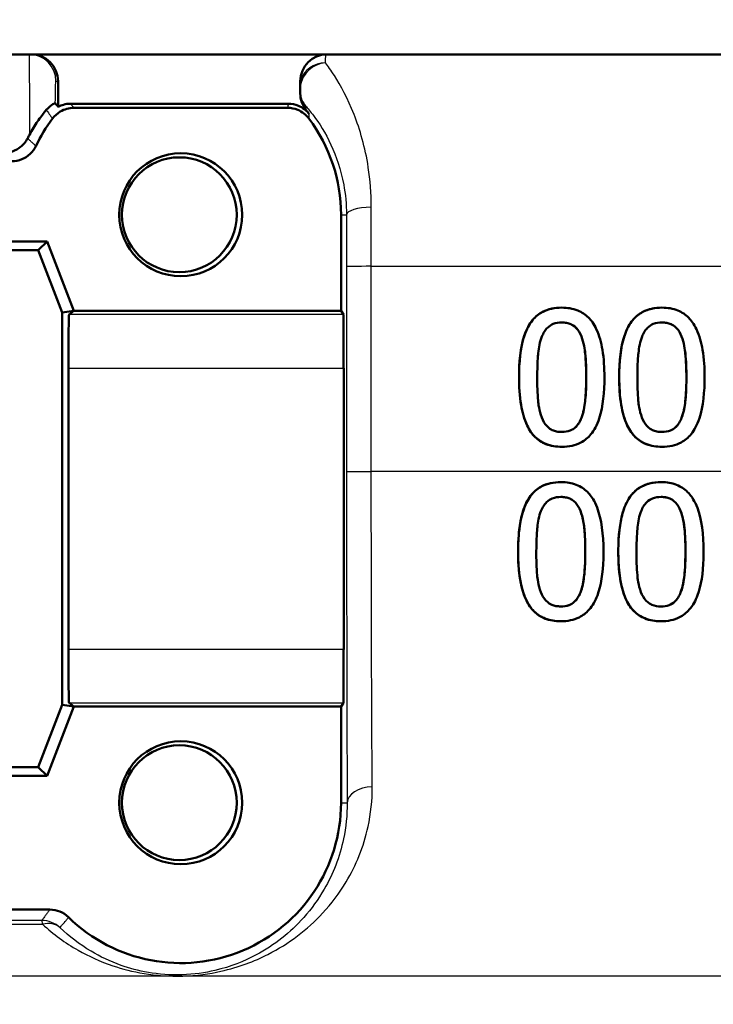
# Model space of a CAD drawing. Header units: millimetres. Extents: x 100 to 2000, y 93 to 2870.
# Tile 23 of 38: x 648 to 661, y 1518 to 1536. Entities that reach past the tile are written whole.
import ezdxf

# ---------------------------------------------------------------- set-up
doc = ezdxf.new("R2010")
doc.units = ezdxf.units.MM
doc.header["$LTSCALE"] = 10
for name, color, linetype, lineweight in [('Dimensions(ISO)', 7, 'Continuous', 25), ('Visible Edges(ISO)', 7, 'Continuous', 50), ('Visible Tangent Edges(ISO)', 7, 'Continuous', 25)]:
    doc.layers.add(name, color=color, linetype=linetype, lineweight=lineweight)
doc.styles.add('Text_3.5mm', font='arial.ttf', dxfattribs={"width": 0.9})
doc.dimstyles.new('KS-STANDARD', dxfattribs={"dimscale": 10, "dimtxt": 3.5, "dimasz": 2.5, "dimexe": 3.175, "dimexo": 0, "dimgap": 0.8, "dimtad": 1, "dimdec": 1, "dimrnd": 1e-08, "dimtxsty": 'Text_3.5mm', "dimcen": 0.09, "dimdle": 10, "dimclrd": 7, "dimclre": 7, "dimclrt": 7, "dimadec": 0, "dimazin": 2, "dimtfac": 0.714286, "dimtdec": 4, "dimtmove": 0, "dimatfit": 3, "dimfxl": 1, "dimtolj": 1, "dimlwd": 25, "dimlwe": 25, "dimarcsym": 0})

# ---------------------------------------------------------------- blocks, each defined once
blk = doc.blocks.new('*D7')
at = {"layer": 'Defpoints', "color": 0, "linetype": 'Continuous'}
for p in [(999.025, 1726.687), (1088.864, 1726.687), (653.425, 1446.995)]:
    blk.add_point(p, dxfattribs=at)
at = {"layer": 'Dimensions(ISO)', "color": 7, "linetype": 'Continuous', "lineweight": 25}
for p, q in [((999.025, 1726.687), (1120.614, 1726.687)), ((1088.864, 1471.995), (1088.864, 1701.687)), ((653.425, 1446.995), (1120.614, 1446.995))]:
    blk.add_line(p, q, dxfattribs=at)
at = {"layer": 'Dimensions(ISO)', "color": 7, "linetype": 'Continuous'}
for points in [[(1084.698, 1701.687), (1093.031, 1701.687), (1088.864, 1726.687)], [(1084.698, 1471.995), (1093.031, 1471.995), (1088.864, 1446.995)]]:
    blk.add_solid(points, dxfattribs=at)
at = {"layer": 'Dimensions(ISO)', "color": 7, "linetype": 'Continuous', "lineweight": 25, "insert": (1062.994, 1562.732), "char_height": 35, "attachment_point": 4, "rotation": 90, "style": 'Text_3.5mm'}
blk.add_mtext('\\A1;280', dxfattribs=at)

msp = doc.modelspace()

# ---------------------------------------------------------------- linework, layer by layer
at = {"layer": 'Visible Edges(ISO)'}
for p, q in [((709.125, 1535.495), (642.619, 1535.495)), ((649.079, 1534.995), (649.079, 1534.514)), ((653.612, 1534.995), (653.612, 1534.766)), ((653.386, 1534.572), (649.311, 1534.572)), ((653.375, 1534.495), (649.375, 1534.495)), ((654.375, 1530.695), (654.375, 1532.495)), ((642.375, 1531.995), (648.875, 1531.995)), ((648.875, 1531.995), (648.708, 1531.834)), ((648.875, 1531.995), (649.375, 1530.695)), ((648.708, 1531.834), (642.43, 1531.834)), ((649.158, 1530.665), (648.708, 1531.834)), ((649.375, 1530.695), (649.158, 1530.665)), ((649.158, 1523.325), (649.158, 1530.665)), ((649.375, 1530.695), (649.284, 1530.627)), ((649.375, 1530.695), (654.375, 1530.695)), ((654.375, 1530.695), (654.419, 1530.627)), ((658.508, 1530.757), (658.507, 1530.757)), ((660.383, 1530.757), (660.382, 1530.757)), ((649.272, 1529.628), (649.272, 1524.363)), ((654.425, 1529.628), (654.425, 1524.363)), ((658.508, 1528.154), (658.507, 1528.154)), ((660.383, 1528.154), (660.382, 1528.154)), ((658.491, 1527.493), (658.49, 1527.493)), ((660.366, 1527.493), (660.365, 1527.493)), ((658.489, 1524.89), (658.489, 1524.89)), ((660.364, 1524.89), (660.364, 1524.89)), ((648.708, 1522.157), (649.158, 1523.325)), ((649.375, 1523.295), (648.875, 1521.995)), ((649.375, 1523.295), (649.158, 1523.325)), ((649.284, 1523.363), (649.375, 1523.295)), ((654.375, 1523.295), (649.375, 1523.295)), ((654.419, 1523.363), (654.375, 1523.295)), ((654.375, 1521.495), (654.375, 1523.295)), ((642.43, 1522.157), (648.708, 1522.157)), ((648.875, 1521.995), (648.708, 1522.157)), ((648.875, 1521.995), (642.375, 1521.995)), ((642.325, 1519.495), (648.926, 1519.495))]:
    msp.add_line(p, q, dxfattribs=at)
msp.add_arc((651.375, 1521.495), 3, 225.5847, 0.0001, dxfattribs=at)
for centre, major_axis, ratio, start_param, end_param in [((648.579, 1534.995), (0.5, 0), 0.999997, 0, 1.570796), ((654.112, 1534.995), (0, 0.5), 0.999995, 0, 1.570796), ((651.349, 1532.495), (-1.882, 2.433), 0.999999, 4.712389, 4.741731), ((651.375, 1532.495), (-1.8, -2.4), 0.999999, 4.712389, 4.912986), ((651.375, 1532.495), (0, 3), 0.999995, 4.712389, 5.355894), ((649.284, 1529.628), (0, -1), 0.011752, 3.150319, 4.712389), ((654.419, 1529.628), (0, 1), 0.005702, 4.712389, 6.274459), ((649.284, 1524.363), (0, -1), 0.011752, 4.712389, 6.274459), ((654.419, 1524.363), (0, 1), 0.005702, 3.150319, 4.712389)]:
    msp.add_ellipse(centre, major_axis=major_axis, ratio=ratio, start_param=start_param, end_param=end_param, dxfattribs=at)
for centre, major_axis in [((651.375, 1532.495), (0, 1.15)), ((651.349, 1532.495), (0, -1.074)), ((651.375, 1521.495), (0, 1.15)), ((651.349, 1521.495), (0, -1.074))]:
    msp.add_ellipse(centre, major_axis=major_axis, ratio=0.999995, dxfattribs=at)
for points, knots in [([(653.612, 1534.766), (653.612, 1534.708), (653.622, 1534.651), (653.661, 1534.543), (653.689, 1534.492), (653.726, 1534.448)], [0, 0, 0, 0, 0.01723884, 0.01723884, 0.03447707, 0.03447707, 0.03447707, 0.03447707]), ([(648.858, 1534.456), (648.902, 1534.509), (648.948, 1534.542), (649.01, 1534.578), (649.026, 1534.583), (649.027, 1534.582)], [-0.09147211, -0.09147211, -0.09147211, -0.09147211, -0.04296781, -0.04296781, 0, 0, 0, 0]), ([(648.975, 1534.295), (649.014, 1534.347), (649.063, 1534.391), (649.157, 1534.448), (649.199, 1534.465), (649.285, 1534.489), (649.33, 1534.495), (649.375, 1534.495)], [0, 0, 0, 0, 0.01953171, 0.01953171, 0.03299813, 0.03299813, 0.04646462, 0.04646462, 0.04646462, 0.04646462]), ([(649.079, 1534.514), (649.111, 1534.532), (649.146, 1534.545), (649.224, 1534.566), (649.267, 1534.572), (649.311, 1534.572)], [0.02154547, 0.02154547, 0.02154547, 0.02154547, 0.03262394, 0.03262394, 0.04571623, 0.04571623, 0.04571623, 0.04571623]), ([(653.375, 1534.495), (653.44, 1534.495), (653.505, 1534.482), (653.606, 1534.441), (653.645, 1534.418), (653.716, 1534.363), (653.748, 1534.331), (653.775, 1534.295)], [0, 0, 0, 0, 0.01953174, 0.01953174, 0.03299813, 0.03299813, 0.04646462, 0.04646462, 0.04646462, 0.04646462]), ([(653.386, 1534.572), (653.451, 1534.572), (653.516, 1534.559), (653.617, 1534.518), (653.655, 1534.496), (653.724, 1534.443), (653.755, 1534.412), (653.782, 1534.377)], [0, 0, 0, 0, 0.01953173, 0.01953173, 0.03262394, 0.03262394, 0.04571623, 0.04571623, 0.04571623, 0.04571623]), ([(648.858, 1534.456), (648.851, 1534.447), (648.842, 1534.437), (648.792, 1534.374), (648.746, 1534.313), (648.646, 1534.167), (648.594, 1534.084), (648.543, 1533.99)], [0.08196013, 0.08196013, 0.08196013, 0.08196013, 0.08790757, 0.08790757, 0.11797484, 0.11797484, 0.14877962, 0.14877962, 0.14877962, 0.14877962]), ([(648.06, 1533.653), (648.116, 1533.653), (648.172, 1533.662), (648.281, 1533.699), (648.332, 1533.729), (648.431, 1533.808), (648.476, 1533.862), (648.508, 1533.924)], [0, 0, 0, 0, 0.01697544, 0.01697544, 0.03581325, 0.03581325, 0.05894822, 0.05894822, 0.05894822, 0.05894822]), ([(648.213, 1533.495), (648.278, 1533.495), (648.342, 1533.508), (648.46, 1533.556), (648.512, 1533.59), (648.601, 1533.675), (648.638, 1533.725), (648.664, 1533.781)], [0, 0, 0, 0, 0.01953197, 0.01953197, 0.03804508, 0.03804508, 0.05655825, 0.05655825, 0.05655825, 0.05655825]), ([(657.707, 1529.455), (657.707, 1529.73), (657.731, 1530.011), (657.848, 1530.358), (657.9, 1530.454), (658.019, 1530.593), (658.082, 1530.644), (658.21, 1530.709), (658.266, 1530.727), (658.384, 1530.752), (658.446, 1530.757), (658.507, 1530.757)], [0, 0, 0, 0, 0.0824899, 0.0824899, 0.1264117, 0.1264117, 0.163227, 0.163227, 0.1896141, 0.1896141, 0.2169487, 0.2169487, 0.2169487, 0.2169487]), ([(658.508, 1530.757), (658.443, 1530.757), (658.378, 1530.751), (658.257, 1530.724), (658.201, 1530.705), (658.075, 1530.639), (658.013, 1530.587), (657.9, 1530.45), (657.847, 1530.357), (657.732, 1530.005), (657.708, 1529.727), (657.708, 1529.455)], [-0.2297019, -0.2297019, -0.2297019, -0.2297019, -0.1976608, -0.1976608, -0.168451, -0.168451, -0.1276183, -0.1276183, -0.0816339, -0.0816339, 0, 0, 0, 0]), ([(659.306, 1529.457), (659.306, 1529.626), (659.296, 1529.803), (659.246, 1530.101), (659.211, 1530.235), (659.106, 1530.456), (659.054, 1530.523), (658.949, 1530.628), (658.882, 1530.673), (658.712, 1530.742), (658.61, 1530.757), (658.508, 1530.757)], [-0.1301869, -0.1301869, -0.1301869, -0.1301869, -0.0997619, -0.0997619, -0.0759506, -0.0759506, -0.0557659, -0.0557659, -0.0309595, -0.0309595, 0, 0, 0, 0]), ([(660.383, 1530.757), (660.318, 1530.757), (660.254, 1530.751), (660.133, 1530.725), (660.077, 1530.705), (659.952, 1530.639), (659.889, 1530.588), (659.775, 1530.451), (659.723, 1530.357), (659.607, 1530.007), (659.583, 1529.728), (659.583, 1529.455)], [-0.2273611, -0.2273611, -0.2273611, -0.2273611, -0.1959595, -0.1959595, -0.167356, -0.167356, -0.127294, -0.127294, -0.0819353, -0.0819353, 0, 0, 0, 0]), ([(659.583, 1529.455), (659.583, 1529.758), (659.612, 1530.04), (659.728, 1530.363), (659.778, 1530.46), (659.904, 1530.602), (659.967, 1530.65), (660.093, 1530.711), (660.148, 1530.729), (660.263, 1530.752), (660.323, 1530.757), (660.382, 1530.757)], [0, 0, 0, 0, 0.0909977, 0.0909977, 0.1333083, 0.1333083, 0.1651882, 0.1651882, 0.1880431, 0.1880431, 0.2115353, 0.2115353, 0.2115353, 0.2115353]), ([(661.181, 1529.457), (661.181, 1529.625), (661.171, 1529.802), (661.121, 1530.098), (661.086, 1530.233), (660.983, 1530.452), (660.931, 1530.52), (660.825, 1530.627), (660.758, 1530.672), (660.588, 1530.742), (660.485, 1530.757), (660.383, 1530.757)], [-0.1329416, -0.1329416, -0.1329416, -0.1329416, -0.1015755, -0.1015755, -0.0769811, -0.0769811, -0.0563199, -0.0563199, -0.0313076, -0.0313076, 0, 0, 0, 0]), ([(658.135, 1530.216), (658.148, 1530.248), (658.163, 1530.28), (658.198, 1530.335), (658.218, 1530.36), (658.278, 1530.419), (658.316, 1530.439), (658.398, 1530.472), (658.453, 1530.48), (658.508, 1530.48)], [-0.03909306, -0.03909306, -0.03909306, -0.03909306, -0.03260064, -0.03260064, -0.02674294, -0.02674294, -0.01665849, -0.01665849, 0, 0, 0, 0]), ([(658.874, 1530.22), (658.852, 1530.277), (658.821, 1530.33), (658.74, 1530.417), (658.701, 1530.437), (658.652, 1530.459), (658.625, 1530.467), (658.568, 1530.477), (658.538, 1530.48), (658.508, 1530.48)], [0, 0, 0, 0, 0.0181776, 0.0181776, 0.03593125, 0.03593125, 0.05469138, 0.05469138, 0.07517473, 0.07517473, 0.07517473, 0.07517473]), ([(658.508, 1530.48), (658.538, 1530.48), (658.569, 1530.477), (658.626, 1530.467), (658.653, 1530.459), (658.702, 1530.437), (658.74, 1530.416), (658.822, 1530.33), (658.852, 1530.277), (658.874, 1530.22)], [-0.07563204, -0.07563204, -0.07563204, -0.07563204, -0.05474211, -0.05474211, -0.03590897, -0.03590897, -0.01813724, -0.01813724, 0, 0, 0, 0]), ([(660.01, 1530.216), (660.023, 1530.248), (660.038, 1530.279), (660.073, 1530.334), (660.092, 1530.359), (660.152, 1530.418), (660.19, 1530.439), (660.272, 1530.472), (660.328, 1530.48), (660.383, 1530.48)], [-0.0390286, -0.0390286, -0.0390286, -0.0390286, -0.03265223, -0.03265223, -0.0268904, -0.0268904, -0.01682142, -0.01682142, 0, 0, 0, 0]), ([(660.749, 1530.22), (660.726, 1530.277), (660.696, 1530.33), (660.614, 1530.417), (660.576, 1530.437), (660.526, 1530.459), (660.5, 1530.467), (660.443, 1530.477), (660.413, 1530.48), (660.383, 1530.48)], [0, 0, 0, 0, 0.01822628, 0.01822628, 0.03608763, 0.03608763, 0.05484427, 0.05484427, 0.07524762, 0.07524762, 0.07524762, 0.07524762]), ([(660.383, 1530.48), (660.413, 1530.48), (660.444, 1530.477), (660.501, 1530.467), (660.527, 1530.459), (660.577, 1530.437), (660.615, 1530.416), (660.697, 1530.33), (660.727, 1530.277), (660.749, 1530.22)], [-0.07582166, -0.07582166, -0.07582166, -0.07582166, -0.05490624, -0.05490624, -0.03605612, -0.03605612, -0.01817029, -0.01817029, 0, 0, 0, 0]), ([(658.048, 1529.455), (658.048, 1529.703), (658.062, 1529.851), (658.078, 1530.009), (658.097, 1530.121), (658.135, 1530.216)], [-0.04785026, -0.04785026, -0.04785026, -0.04785026, -0.03091117, -0.03091117, 0, 0, 0, 0]), ([(658.965, 1529.457), (658.965, 1529.601), (658.96, 1529.758), (658.938, 1529.966), (658.922, 1530.1), (658.874, 1530.22)], [0, 0, 0, 0, 0.04337172, 0.04337172, 0.06251071, 0.06251071, 0.06251071, 0.06251071]), ([(658.874, 1530.22), (658.922, 1530.1), (658.939, 1529.966), (658.961, 1529.759), (658.966, 1529.602), (658.966, 1529.457)], [-0.06228831, -0.06228831, -0.06228831, -0.06228831, -0.04346907, -0.04346907, 0, 0, 0, 0]), ([(659.923, 1529.455), (659.923, 1529.703), (659.937, 1529.852), (659.953, 1530.01), (659.973, 1530.121), (660.01, 1530.216)], [-0.04790555, -0.04790555, -0.04790555, -0.04790555, -0.03075578, -0.03075578, 0, 0, 0, 0]), ([(660.84, 1529.457), (660.84, 1529.601), (660.835, 1529.758), (660.813, 1529.966), (660.797, 1530.1), (660.749, 1530.22)], [0, 0, 0, 0, 0.04336244, 0.04336244, 0.0625341, 0.0625341, 0.0625341, 0.0625341]), ([(660.749, 1530.22), (660.797, 1530.1), (660.814, 1529.966), (660.836, 1529.759), (660.841, 1529.602), (660.841, 1529.457)], [-0.06228208, -0.06228208, -0.06228208, -0.06228208, -0.04347266, -0.04347266, 0, 0, 0, 0]), ([(658.507, 1528.154), (658.406, 1528.154), (658.305, 1528.168), (658.135, 1528.236), (658.068, 1528.279), (657.954, 1528.391), (657.903, 1528.46), (657.803, 1528.671), (657.768, 1528.803), (657.717, 1529.101), (657.707, 1529.283), (657.707, 1529.455)], [0, 0, 0, 0, 0.0306433, 0.0306433, 0.0553954, 0.0553954, 0.078518, 0.078518, 0.1076205, 0.1076205, 0.1460975, 0.1460975, 0.1460975, 0.1460975]), ([(657.708, 1529.455), (657.708, 1529.285), (657.718, 1529.106), (657.768, 1528.808), (657.802, 1528.674), (657.903, 1528.461), (657.954, 1528.393), (658.064, 1528.283), (658.131, 1528.239), (658.302, 1528.169), (658.405, 1528.154), (658.508, 1528.154)], [-0.1424446, -0.1424446, -0.1424446, -0.1424446, -0.1062221, -0.1062221, -0.0780814, -0.0780814, -0.0559799, -0.0559799, -0.0312288, -0.0312288, 0, 0, 0, 0]), ([(658.133, 1528.701), (658.083, 1528.833), (658.069, 1528.959), (658.052, 1529.154), (658.048, 1529.315), (658.048, 1529.455)], [-0.05839762, -0.05839762, -0.05839762, -0.05839762, -0.04174964, -0.04174964, 0, 0, 0, 0]), ([(658.508, 1528.154), (658.572, 1528.154), (658.637, 1528.16), (658.757, 1528.187), (658.812, 1528.206), (658.938, 1528.273), (659, 1528.325), (659.113, 1528.462), (659.166, 1528.557), (659.282, 1528.911), (659.306, 1529.186), (659.306, 1529.457)], [-0.2294305, -0.2294305, -0.2294305, -0.2294305, -0.1976255, -0.1976255, -0.168549, -0.168549, -0.1275139, -0.1275139, -0.0811362, -0.0811362, 0, 0, 0, 0]), ([(658.876, 1528.695), (658.913, 1528.79), (658.933, 1528.903), (658.952, 1529.077), (658.965, 1529.217), (658.965, 1529.457)], [0, 0, 0, 0, 0.03080194, 0.03080194, 0.05262415, 0.05262415, 0.05262415, 0.05262415]), ([(658.966, 1529.457), (658.966, 1529.219), (658.953, 1529.08), (658.934, 1528.906), (658.914, 1528.791), (658.876, 1528.695)], [-0.05255086, -0.05255086, -0.05255086, -0.05255086, -0.03116451, -0.03116451, 0, 0, 0, 0]), ([(659.583, 1529.455), (659.583, 1529.285), (659.593, 1529.107), (659.642, 1528.81), (659.677, 1528.676), (659.778, 1528.461), (659.828, 1528.393), (659.937, 1528.284), (660.004, 1528.239), (660.176, 1528.169), (660.28, 1528.154), (660.383, 1528.154)], [-0.1409676, -0.1409676, -0.1409676, -0.1409676, -0.1057538, -0.1057538, -0.0783528, -0.0783528, -0.0564787, -0.0564787, -0.031553, -0.031553, 0, 0, 0, 0]), ([(660.382, 1528.154), (660.281, 1528.154), (660.18, 1528.168), (660.01, 1528.236), (659.943, 1528.279), (659.829, 1528.39), (659.778, 1528.46), (659.678, 1528.672), (659.643, 1528.804), (659.592, 1529.101), (659.583, 1529.283), (659.583, 1529.455)], [0, 0, 0, 0, 0.0308056, 0.0308056, 0.0557257, 0.0557257, 0.0788006, 0.0788006, 0.107061, 0.107061, 0.1447137, 0.1447137, 0.1447137, 0.1447137]), ([(660.008, 1528.701), (659.958, 1528.833), (659.945, 1528.959), (659.927, 1529.154), (659.923, 1529.315), (659.923, 1529.455)], [-0.05839992, -0.05839992, -0.05839992, -0.05839992, -0.04175196, -0.04175196, 0, 0, 0, 0]), ([(660.383, 1528.154), (660.448, 1528.154), (660.512, 1528.16), (660.633, 1528.187), (660.689, 1528.207), (660.814, 1528.274), (660.877, 1528.327), (660.989, 1528.464), (661.042, 1528.559), (661.157, 1528.913), (661.181, 1529.188), (661.181, 1529.457)], [-0.2332596, -0.2332596, -0.2332596, -0.2332596, -0.2002554, -0.2002554, -0.1701085, -0.1701085, -0.1277855, -0.1277855, -0.0807494, -0.0807494, 0, 0, 0, 0]), ([(660.751, 1528.695), (660.788, 1528.79), (660.808, 1528.902), (660.827, 1529.075), (660.84, 1529.216), (660.84, 1529.457)], [0, 0, 0, 0, 0.03058004, 0.03058004, 0.0526799, 0.0526799, 0.0526799, 0.0526799]), ([(660.841, 1529.457), (660.841, 1529.219), (660.828, 1529.08), (660.809, 1528.906), (660.789, 1528.791), (660.751, 1528.695)], [-0.05256771, -0.05256771, -0.05256771, -0.05256771, -0.03118167, -0.03118167, 0, 0, 0, 0]), ([(658.508, 1528.432), (658.476, 1528.432), (658.443, 1528.434), (658.383, 1528.446), (658.356, 1528.454), (658.309, 1528.476), (658.268, 1528.498), (658.185, 1528.589), (658.155, 1528.643), (658.133, 1528.701)], [-0.08798752, -0.08798752, -0.08798752, -0.08798752, -0.06132944, -0.06132944, -0.03740527, -0.03740527, -0.01846486, -0.01846486, 0, 0, 0, 0]), ([(658.508, 1528.432), (658.562, 1528.432), (658.616, 1528.439), (658.698, 1528.472), (658.736, 1528.493), (658.795, 1528.552), (658.814, 1528.576), (658.848, 1528.631), (658.863, 1528.663), (658.876, 1528.695)], [0.00006184, 0.00006184, 0.00006184, 0.00006184, 0.01645577, 0.01645577, 0.02679933, 0.02679933, 0.032878, 0.032878, 0.03964542, 0.03964542, 0.03964542, 0.03964542]), ([(658.876, 1528.695), (658.864, 1528.663), (658.849, 1528.632), (658.815, 1528.577), (658.796, 1528.552), (658.737, 1528.493), (658.699, 1528.472), (658.617, 1528.439), (658.562, 1528.432), (658.508, 1528.432)], [-0.03932472, -0.03932472, -0.03932472, -0.03932472, -0.03273054, -0.03273054, -0.02677018, -0.02677018, -0.01652359, -0.01652359, 0, 0, 0, 0]), ([(660.383, 1528.432), (660.351, 1528.432), (660.318, 1528.434), (660.259, 1528.446), (660.231, 1528.454), (660.184, 1528.476), (660.143, 1528.498), (660.06, 1528.589), (660.03, 1528.643), (660.008, 1528.701)], [-0.0882854, -0.0882854, -0.0882854, -0.0882854, -0.06153364, -0.06153364, -0.03753847, -0.03753847, -0.01848375, -0.01848375, 0, 0, 0, 0]), ([(660.383, 1528.432), (660.437, 1528.432), (660.491, 1528.439), (660.573, 1528.472), (660.611, 1528.493), (660.67, 1528.552), (660.689, 1528.576), (660.724, 1528.632), (660.738, 1528.663), (660.751, 1528.695)], [0.00006269, 0.00006269, 0.00006269, 0.00006269, 0.01659674, 0.01659674, 0.0269646, 0.0269646, 0.03298354, 0.03298354, 0.03969033, 0.03969033, 0.03969033, 0.03969033]), ([(660.751, 1528.695), (660.739, 1528.663), (660.725, 1528.632), (660.691, 1528.577), (660.672, 1528.553), (660.612, 1528.493), (660.574, 1528.473), (660.493, 1528.439), (660.438, 1528.432), (660.383, 1528.432)], [-0.0391249, -0.0391249, -0.0391249, -0.0391249, -0.03270107, -0.03270107, -0.02688517, -0.02688517, -0.01669497, -0.01669497, 0, 0, 0, 0]), ([(658.491, 1527.493), (658.427, 1527.493), (658.363, 1527.487), (658.244, 1527.461), (658.189, 1527.443), (658.064, 1527.379), (658.001, 1527.328), (657.885, 1527.191), (657.834, 1527.098), (657.733, 1526.805), (657.701, 1526.582), (657.691, 1526.28), (657.69, 1526.235), (657.69, 1526.19)], [-0.2455053, -0.2455053, -0.2455053, -0.2455053, -0.2128474, -0.2128474, -0.1830779, -0.1830779, -0.1412332, -0.1412332, -0.0915117, -0.0915117, -0.0136227, -0.0136227, 0, 0, 0, 0]), ([(657.69, 1526.19), (657.69, 1526.35), (657.698, 1526.516), (657.736, 1526.777), (657.759, 1526.882), (657.833, 1527.097), (657.881, 1527.181), (657.983, 1527.311), (658.045, 1527.366), (658.174, 1527.437), (658.234, 1527.459), (658.36, 1527.487), (658.425, 1527.493), (658.49, 1527.493)], [0, 0, 0, 0, 0.0484198, 0.0484198, 0.0798026, 0.0798026, 0.1170053, 0.1170053, 0.1553152, 0.1553152, 0.1847612, 0.1847612, 0.2147247, 0.2147247, 0.2147247, 0.2147247]), ([(659.288, 1526.193), (659.288, 1526.519), (659.252, 1526.801), (659.119, 1527.145), (659.064, 1527.221), (658.975, 1527.327), (658.913, 1527.378), (658.758, 1527.459), (658.667, 1527.482), (658.546, 1527.492), (658.518, 1527.493), (658.491, 1527.493)], [-0.1087218, -0.1087218, -0.1087218, -0.1087218, -0.0789742, -0.0789742, -0.061526, -0.061526, -0.0369213, -0.0369213, -0.0084247, -0.0084247, 0, 0, 0, 0]), ([(660.366, 1527.493), (660.301, 1527.493), (660.236, 1527.487), (660.116, 1527.461), (660.06, 1527.441), (659.935, 1527.376), (659.873, 1527.325), (659.759, 1527.189), (659.708, 1527.097), (659.607, 1526.801), (659.576, 1526.58), (659.566, 1526.281), (659.565, 1526.236), (659.565, 1526.19)], [-0.2536423, -0.2536423, -0.2536423, -0.2536423, -0.2183868, -0.2183868, -0.1863002, -0.1863002, -0.1418611, -0.1418611, -0.0906591, -0.0906591, -0.0137652, -0.0137652, 0, 0, 0, 0]), ([(659.565, 1526.19), (659.565, 1526.342), (659.572, 1526.498), (659.606, 1526.747), (659.626, 1526.847), (659.693, 1527.066), (659.737, 1527.145), (659.818, 1527.268), (659.876, 1527.329), (660.008, 1527.419), (660.076, 1527.449), (660.218, 1527.486), (660.292, 1527.493), (660.365, 1527.493)], [0, 0, 0, 0, 0.0459348, 0.0459348, 0.0757877, 0.0757877, 0.1149698, 0.1149698, 0.1708354, 0.1708354, 0.2195564, 0.2195564, 0.2678302, 0.2678302, 0.2678302, 0.2678302]), ([(661.163, 1526.193), (661.163, 1526.516), (661.128, 1526.796), (660.996, 1527.142), (660.941, 1527.218), (660.852, 1527.325), (660.79, 1527.376), (660.635, 1527.458), (660.544, 1527.481), (660.422, 1527.492), (660.394, 1527.493), (660.366, 1527.493)], [-0.108845, -0.108845, -0.108845, -0.108845, -0.0796874, -0.0796874, -0.0622559, -0.0622559, -0.0373939, -0.0373939, -0.0085821, -0.0085821, 0, 0, 0, 0]), ([(658.118, 1526.952), (658.131, 1526.984), (658.146, 1527.016), (658.182, 1527.072), (658.201, 1527.096), (658.261, 1527.155), (658.299, 1527.175), (658.381, 1527.208), (658.436, 1527.216), (658.491, 1527.216)], [-0.03904978, -0.03904978, -0.03904978, -0.03904978, -0.03249379, -0.03249379, -0.02658821, -0.02658821, -0.01656234, -0.01656234, 0, 0, 0, 0]), ([(658.856, 1526.956), (658.834, 1527.013), (658.804, 1527.066), (658.721, 1527.153), (658.682, 1527.174), (658.633, 1527.195), (658.607, 1527.203), (658.55, 1527.213), (658.52, 1527.216), (658.491, 1527.216)], [0, 0, 0, 0, 0.01839345, 0.01839345, 0.03624899, 0.03624899, 0.05445838, 0.05445838, 0.07439125, 0.07439125, 0.07439125, 0.07439125]), ([(658.491, 1527.216), (658.521, 1527.216), (658.551, 1527.213), (658.607, 1527.203), (658.634, 1527.195), (658.683, 1527.174), (658.722, 1527.153), (658.804, 1527.066), (658.835, 1527.013), (658.857, 1526.956)], [-0.07453188, -0.07453188, -0.07453188, -0.07453188, -0.05441402, -0.05441402, -0.0362351, -0.0362351, -0.0183907, -0.0183907, 0, 0, 0, 0]), ([(659.993, 1526.952), (660.006, 1526.984), (660.021, 1527.016), (660.056, 1527.071), (660.076, 1527.096), (660.136, 1527.155), (660.174, 1527.175), (660.256, 1527.208), (660.311, 1527.216), (660.366, 1527.216)], [-0.03886792, -0.03886792, -0.03886792, -0.03886792, -0.03245267, -0.03245267, -0.02666585, -0.02666585, -0.0167027, -0.0167027, 0, 0, 0, 0]), ([(660.731, 1526.956), (660.709, 1527.013), (660.678, 1527.067), (660.596, 1527.154), (660.556, 1527.174), (660.48, 1527.207), (660.422, 1527.216), (660.366, 1527.216)], [0, 0, 0, 0, 0.01853257, 0.01853257, 0.03659918, 0.03659918, 0.0747986, 0.0747986, 0.0747986, 0.0747986]), ([(660.366, 1527.216), (660.396, 1527.216), (660.426, 1527.213), (660.482, 1527.203), (660.508, 1527.195), (660.558, 1527.174), (660.597, 1527.153), (660.679, 1527.067), (660.71, 1527.013), (660.732, 1526.956)], [-0.07430246, -0.07430246, -0.07430246, -0.07430246, -0.05442586, -0.05442586, -0.03645924, -0.03645924, -0.01848895, -0.01848895, 0, 0, 0, 0]), ([(658.031, 1526.19), (658.031, 1526.434), (658.045, 1526.591), (658.061, 1526.749), (658.08, 1526.858), (658.118, 1526.952)], [-0.0478385, -0.0478385, -0.0478385, -0.0478385, -0.03044193, -0.03044193, 0, 0, 0, 0]), ([(658.947, 1526.193), (658.947, 1526.315), (658.944, 1526.442), (658.924, 1526.685), (658.906, 1526.832), (658.856, 1526.956)], [0, 0, 0, 0, 0.03722046, 0.03722046, 0.07455233, 0.07455233, 0.07455233, 0.07455233]), ([(658.857, 1526.956), (658.904, 1526.837), (658.921, 1526.704), (658.943, 1526.495), (658.948, 1526.339), (658.948, 1526.193)], [-0.06443806, -0.06443806, -0.06443806, -0.06443806, -0.0445794, -0.0445794, 0, 0, 0, 0]), ([(659.906, 1526.19), (659.906, 1526.415), (659.917, 1526.569), (659.937, 1526.751), (659.956, 1526.859), (659.993, 1526.952)], [-0.05506712, -0.05506712, -0.05506712, -0.05506712, -0.03012914, -0.03012914, 0, 0, 0, 0]), ([(660.822, 1526.193), (660.822, 1526.315), (660.819, 1526.443), (660.799, 1526.686), (660.781, 1526.832), (660.731, 1526.956)], [0, 0, 0, 0, 0.03733064, 0.03733064, 0.07448283, 0.07448283, 0.07448283, 0.07448283]), ([(660.732, 1526.956), (660.779, 1526.837), (660.796, 1526.704), (660.818, 1526.495), (660.823, 1526.339), (660.823, 1526.193)], [-0.06450943, -0.06450943, -0.06450943, -0.06450943, -0.04459487, -0.04459487, 0, 0, 0, 0]), ([(657.69, 1526.19), (657.69, 1525.862), (657.726, 1525.584), (657.857, 1525.238), (657.913, 1525.161), (658.003, 1525.055), (658.065, 1525.004), (658.222, 1524.923), (658.314, 1524.901), (658.436, 1524.891), (658.462, 1524.89), (658.489, 1524.89)], [-0.1091407, -0.1091407, -0.1091407, -0.1091407, -0.0807399, -0.0807399, -0.0628265, -0.0628265, -0.0372472, -0.0372472, -0.0081433, -0.0081433, 0, 0, 0, 0]), ([(658.489, 1524.89), (658.384, 1524.89), (658.282, 1524.905), (658.111, 1524.975), (658.044, 1525.019), (657.937, 1525.126), (657.885, 1525.194), (657.783, 1525.412), (657.749, 1525.544), (657.699, 1525.841), (657.69, 1526.018), (657.69, 1526.19)], [0, 0, 0, 0, 0.0316537, 0.0316537, 0.0570212, 0.0570212, 0.0790058, 0.0790058, 0.1047222, 0.1047222, 0.1377309, 0.1377309, 0.1377309, 0.1377309]), ([(658.115, 1525.437), (658.065, 1525.569), (658.051, 1525.696), (658.034, 1525.89), (658.03, 1526.045), (658.031, 1526.19)], [-0.06160118, -0.06160118, -0.06160118, -0.06160118, -0.04421135, -0.04421135, 0, 0, 0, 0]), ([(658.489, 1524.89), (658.551, 1524.89), (658.612, 1524.895), (658.727, 1524.92), (658.781, 1524.937), (658.903, 1524.998), (658.964, 1525.045), (659.087, 1525.182), (659.137, 1525.275), (659.241, 1525.555), (659.277, 1525.787), (659.287, 1526.102), (659.288, 1526.147), (659.288, 1526.193)], [-0.223034, -0.223034, -0.223034, -0.223034, -0.1971409, -0.1971409, -0.1735362, -0.1735362, -0.1402968, -0.1402968, -0.0961181, -0.0961181, -0.0136923, -0.0136923, 0, 0, 0, 0]), ([(658.858, 1525.431), (658.892, 1525.518), (658.912, 1525.62), (658.934, 1525.803), (658.947, 1525.96), (658.947, 1526.193)], [0, 0, 0, 0, 0.02864393, 0.02864393, 0.05631538, 0.05631538, 0.05631538, 0.05631538]), ([(658.948, 1526.193), (658.948, 1525.975), (658.937, 1525.832), (658.916, 1525.642), (658.896, 1525.527), (658.858, 1525.431)], [-0.05835805, -0.05835805, -0.05835805, -0.05835805, -0.03158558, -0.03158558, 0, 0, 0, 0]), ([(659.565, 1526.19), (659.565, 1525.868), (659.6, 1525.594), (659.726, 1525.25), (659.781, 1525.171), (659.874, 1525.058), (659.937, 1525.006), (660.095, 1524.924), (660.187, 1524.901), (660.31, 1524.891), (660.337, 1524.89), (660.364, 1524.89)], [-0.1153629, -0.1153629, -0.1153629, -0.1153629, -0.0839324, -0.0839324, -0.0640721, -0.0640721, -0.03794, -0.03794, -0.0082991, -0.0082991, 0, 0, 0, 0]), ([(660.364, 1524.89), (660.258, 1524.89), (660.155, 1524.905), (659.982, 1524.977), (659.915, 1525.022), (659.812, 1525.127), (659.758, 1525.196), (659.655, 1525.422), (659.622, 1525.552), (659.574, 1525.845), (659.565, 1526.02), (659.565, 1526.19)], [0, 0, 0, 0, 0.0321857, 0.0321857, 0.0582097, 0.0582097, 0.078668, 0.078668, 0.1001549, 0.1001549, 0.1278175, 0.1278175, 0.1278175, 0.1278175]), ([(659.99, 1525.437), (659.94, 1525.569), (659.927, 1525.696), (659.909, 1525.89), (659.906, 1526.045), (659.906, 1526.19)], [-0.06161609, -0.06161609, -0.06161609, -0.06161609, -0.04422088, -0.04422088, 0, 0, 0, 0]), ([(660.364, 1524.89), (660.426, 1524.89), (660.489, 1524.895), (660.606, 1524.921), (660.66, 1524.939), (660.781, 1525), (660.842, 1525.048), (660.964, 1525.185), (661.013, 1525.278), (661.117, 1525.557), (661.152, 1525.787), (661.162, 1526.101), (661.163, 1526.147), (661.163, 1526.193)], [-0.2221742, -0.2221742, -0.2221742, -0.2221742, -0.1958818, -0.1958818, -0.1719944, -0.1719944, -0.1391857, -0.1391857, -0.0955683, -0.0955683, -0.0138731, -0.0138731, 0, 0, 0, 0]), ([(660.733, 1525.431), (660.768, 1525.519), (660.787, 1525.622), (660.809, 1525.802), (660.822, 1525.958), (660.822, 1526.193)], [0, 0, 0, 0, 0.02887315, 0.02887315, 0.05537867, 0.05537867, 0.05537867, 0.05537867]), ([(660.823, 1526.193), (660.823, 1525.955), (660.809, 1525.809), (660.791, 1525.642), (660.771, 1525.527), (660.733, 1525.431)], [-0.05130762, -0.05130762, -0.05130762, -0.05130762, -0.03153314, -0.03153314, 0, 0, 0, 0]), ([(658.49, 1525.167), (658.459, 1525.167), (658.428, 1525.17), (658.37, 1525.18), (658.344, 1525.188), (658.296, 1525.209), (658.255, 1525.23), (658.168, 1525.322), (658.137, 1525.377), (658.115, 1525.437)], [-0.08396283, -0.08396283, -0.08396283, -0.08396283, -0.06053129, -0.06053129, -0.03924326, -0.03924326, -0.01971636, -0.01971636, 0, 0, 0, 0]), ([(658.49, 1525.167), (658.541, 1525.167), (658.593, 1525.174), (658.677, 1525.206), (658.712, 1525.226), (658.77, 1525.28), (658.792, 1525.306), (658.829, 1525.364), (658.845, 1525.397), (658.858, 1525.431)], [0.00006403, 0.00006403, 0.00006403, 0.00006403, 0.01570947, 0.01570947, 0.02687212, 0.02687212, 0.03501722, 0.03501722, 0.04385526, 0.04385526, 0.04385526, 0.04385526]), ([(658.858, 1525.431), (658.845, 1525.397), (658.829, 1525.364), (658.792, 1525.306), (658.772, 1525.281), (658.713, 1525.226), (658.678, 1525.206), (658.595, 1525.175), (658.542, 1525.167), (658.49, 1525.167)], [-0.04253786, -0.04253786, -0.04253786, -0.04253786, -0.03416229, -0.03416229, -0.02667765, -0.02667765, -0.01588502, -0.01588502, 0, 0, 0, 0]), ([(660.365, 1525.167), (660.306, 1525.167), (660.248, 1525.176), (660.172, 1525.208), (660.131, 1525.229), (660.044, 1525.321), (660.013, 1525.377), (659.99, 1525.437)], [-0.08241882, -0.08241882, -0.08241882, -0.08241882, -0.03966325, -0.03966325, -0.01995277, -0.01995277, 0, 0, 0, 0]), ([(660.365, 1525.167), (660.416, 1525.167), (660.467, 1525.174), (660.555, 1525.207), (660.589, 1525.228), (660.644, 1525.279), (660.666, 1525.305), (660.704, 1525.364), (660.72, 1525.397), (660.733, 1525.431)], [0.00006491, 0.00006491, 0.00006491, 0.00006491, 0.01566616, 0.01566616, 0.02813955, 0.02813955, 0.03830495, 0.03830495, 0.04937627, 0.04937627, 0.04937627, 0.04937627]), ([(660.733, 1525.431), (660.72, 1525.397), (660.704, 1525.364), (660.667, 1525.306), (660.646, 1525.28), (660.588, 1525.226), (660.553, 1525.207), (660.47, 1525.174), (660.417, 1525.167), (660.365, 1525.167)], [-0.04313934, -0.04313934, -0.04313934, -0.04313934, -0.03453147, -0.03453147, -0.02683792, -0.02683792, -0.01595151, -0.01595151, 0, 0, 0, 0]), ([(649.275, 1519.352), (649.229, 1519.398), (649.174, 1519.434), (649.055, 1519.483), (648.99, 1519.495), (648.926, 1519.495)], [0, 0, 0, 0, 0.01943961, 0.01943961, 0.03887925, 0.03887925, 0.03887925, 0.03887925])]:
    msp.add_open_spline(points, degree=3, knots=knots, dxfattribs=at)
for points in [[(649.027, 1534.582), (649.044, 1534.56), (649.061, 1534.537), (649.079, 1534.514)], [(648.508, 1533.924), (648.519, 1533.947), (648.531, 1533.969), (648.543, 1533.99)]]:
    msp.add_open_spline(points, degree=3, dxfattribs=at)
at = {"layer": 'Visible Tangent Edges(ISO)'}
for p, q in [((649.038, 1534.995), (649.079, 1534.995)), ((654.375, 1532.495), (654.478, 1532.495)), ((654.479, 1531.526), (654.479, 1527.684)), ((698.869, 1531.53), (654.942, 1531.53)), ((654.942, 1527.689), (654.942, 1531.53)), ((654.419, 1530.627), (649.284, 1530.627)), ((658.874, 1530.22), (658.874, 1530.22)), ((660.749, 1530.22), (660.749, 1530.22)), ((649.272, 1529.628), (654.425, 1529.628)), ((657.708, 1529.455), (657.707, 1529.455)), ((658.966, 1529.457), (658.965, 1529.457)), ((659.583, 1529.455), (659.583, 1529.455)), ((660.841, 1529.457), (660.84, 1529.457)), ((658.876, 1528.695), (658.876, 1528.695)), ((660.751, 1528.695), (660.751, 1528.695)), ((698.836, 1527.689), (654.942, 1527.689)), ((658.857, 1526.956), (658.856, 1526.956)), ((660.732, 1526.956), (660.731, 1526.956)), ((657.69, 1526.19), (657.69, 1526.19)), ((658.948, 1526.193), (658.947, 1526.193)), ((659.565, 1526.19), (659.565, 1526.19)), ((660.823, 1526.193), (660.822, 1526.193)), ((658.858, 1525.431), (658.858, 1525.431)), ((660.733, 1525.431), (660.733, 1525.431)), ((654.425, 1524.363), (649.272, 1524.363)), ((649.284, 1523.363), (654.419, 1523.363)), ((654.375, 1521.495), (654.491, 1521.495)), ((691.871, 1518.248), (640.14, 1518.248))]:
    msp.add_line(p, q, dxfattribs=at)
for centre, major_axis, ratio, start_param, end_param in [((648.538, 1534.995), (0, 0.5), 0.999977, 4.712389, 6.283185), ((654.091, 1534.858), (-0.374, -0.331), 0.935072, 4.036143, 5.425732), ((654.091, 1534.858), (-0.5, 0.005), 0.961004, 4.737112, 6.004653), ((654.091, 1534.858), (-0.374, -0.331), 0.935072, 5.763351, 6.26505), ((654.091, 1534.858), (-0.475, -0.155), 0.999907, 0, 0.393109), ((654.978, 1532.495), (-0.5, -0.001), 0.286544, 4.782752, 6.277234), ((654.979, 1531.526), (-0.5, 0), 0.008754, 4.786567, 6.277483), ((654.979, 1527.684), (-0.5, 0), 0.008754, 4.786624, 6.277483), ((654.991, 1521.495), (-0.5, -0.002), 0.599514, 4.772219, 6.276061), ((648.774, 1518.792), (0.5, 0), 0.999983, 0.818263, 1.570796), ((648.774, 1518.792), (0, 0.5), 0.062836, 5.739057, 6.274441), ((648.774, 1518.792), (0.346, 0.361), 0.740378, 0.016058, 0.876659)]:
    msp.add_ellipse(centre, major_axis=major_axis, ratio=ratio, start_param=start_param, end_param=end_param, dxfattribs=at)
for points, knots in [([(648.538, 1535.495), (648.539, 1535.495), (648.539, 1535.446), (648.54, 1535.254), (648.54, 1535.112), (648.541, 1534.927), (648.541, 1534.762), (648.542, 1534.562), (648.542, 1534.229), (648.543, 1534.112), (648.543, 1533.99)], [0, 0, 0, 0, 0.0940227, 0.0940227, 0.1880455, 0.1880455, 0.1880455, 0.2718501, 0.2718501, 0.3126854, 0.3126854, 0.3126854, 0.3126854]), ([(654.084, 1535.339), (654.085, 1535.37), (654.086, 1535.397), (654.089, 1535.467), (654.091, 1535.492), (654.094, 1535.495)], [0.49025672, 0.49025672, 0.49025672, 0.49025672, 0.51997002, 0.51997002, 0.58333834, 0.58333834, 0.58333834, 0.58333834]), ([(654.942, 1532.638), (654.943, 1532.896), (654.922, 1533.148), (654.828, 1533.757), (654.73, 1534.09), (654.502, 1534.669), (654.369, 1534.912), (654.189, 1535.195), (654.131, 1535.276), (654.084, 1535.339)], [0, 0, 0, 0, 0.0707833, 0.0707833, 0.1840365, 0.1840365, 0.3036037, 0.3036037, 0.3659372, 0.3659372, 0.3659372, 0.3659372]), ([(649.028, 1534.637), (649.029, 1534.733), (649.03, 1534.81), (649.034, 1534.953), (649.036, 1534.995), (649.038, 1534.995)], [-0.1592133, -0.1592133, -0.1592133, -0.1592133, -0.0940227, -0.0940227, 0, 0, 0, 0]), ([(649.375, 1534.495), (649.365, 1534.508), (649.354, 1534.52), (649.333, 1534.545), (649.322, 1534.558), (649.311, 1534.572)], [0.0500124, 0.0500124, 0.0500124, 0.0500124, 0.4757914, 0.4757914, 0.9250539, 0.9250539, 0.9250539, 0.9250539]), ([(653.386, 1534.572), (653.385, 1534.559), (653.383, 1534.546), (653.379, 1534.521), (653.377, 1534.508), (653.375, 1534.495)], [-0.9250439, -0.9250439, -0.9250439, -0.9250439, -0.4866684, -0.4866684, -0.0500024, -0.0500024, -0.0500024, -0.0500024]), ([(653.726, 1534.448), (653.724, 1534.456), (653.723, 1534.465), (653.718, 1534.493), (653.715, 1534.513), (653.711, 1534.533)], [-1.0269643, -1.0269643, -1.0269643, -1.0269643, -0.8279198, -0.8279198, -0.3426626, -0.3426626, -0.3426626, -0.3426626]), ([(653.711, 1534.533), (653.753, 1534.486), (653.805, 1534.425), (653.965, 1534.212), (654.083, 1534.029), (654.286, 1533.592), (654.374, 1533.34), (654.458, 1532.881), (654.477, 1532.69), (654.478, 1532.495)], [-0.3659372, -0.3659372, -0.3659372, -0.3659372, -0.3036037, -0.3036037, -0.1840365, -0.1840365, -0.0707833, -0.0707833, 0, 0, 0, 0]), ([(648.858, 1534.456), (648.867, 1534.444), (648.876, 1534.432), (648.894, 1534.407), (648.904, 1534.393), (648.913, 1534.38), (648.924, 1534.365), (648.935, 1534.35), (648.956, 1534.322), (648.965, 1534.309), (648.975, 1534.295)], [-1.7644, -1.7644, -1.7644, -1.7644, -1.379203, -1.379203, -0.951583, -0.951583, -0.951583, -0.475791, -0.475791, -0.050012, -0.050012, -0.050012, -0.050012]), ([(653.775, 1534.295), (653.776, 1534.309), (653.777, 1534.323), (653.78, 1534.35), (653.781, 1534.364), (653.782, 1534.377)], [0.0500024, 0.0500024, 0.0500024, 0.0500024, 0.4866684, 0.4866684, 0.9250439, 0.9250439, 0.9250439, 0.9250439]), ([(648.664, 1533.781), (648.651, 1533.793), (648.638, 1533.805), (648.611, 1533.83), (648.596, 1533.843), (648.582, 1533.856), (648.568, 1533.869), (648.553, 1533.882), (648.528, 1533.905), (648.518, 1533.915), (648.508, 1533.924)], [0.050014, 0.050014, 0.050014, 0.050014, 0.492048, 0.492048, 0.984096, 0.984096, 0.984096, 1.476144, 1.476144, 1.83328, 1.83328, 1.83328, 1.83328]), ([(654.478, 1532.495), (654.478, 1532.339), (654.478, 1532.178), (654.479, 1531.853), (654.479, 1531.689), (654.479, 1531.526)], [-0.09804235, -0.09804235, -0.09804235, -0.09804235, -0.04902117, -0.04902117, 0, 0, 0, 0]), ([(654.942, 1531.53), (654.942, 1531.717), (654.942, 1531.904), (654.942, 1532.276), (654.942, 1532.459), (654.942, 1532.638)], [0, 0, 0, 0, 0.04902117, 0.04902117, 0.09804235, 0.09804235, 0.09804235, 0.09804235]), ([(654.479, 1527.684), (654.479, 1526.529), (654.48, 1525.362), (654.484, 1523.282), (654.487, 1522.335), (654.491, 1521.495)], [-0.6616352, -0.6616352, -0.6616352, -0.6616352, -0.3148945, -0.3148945, 0, 0, 0, 0]), ([(654.96, 1521.794), (654.954, 1522.594), (654.95, 1523.496), (654.944, 1525.477), (654.942, 1526.588), (654.942, 1527.689)], [0, 0, 0, 0, 0.3148945, 0.3148945, 0.6616352, 0.6616352, 0.6616352, 0.6616352]), ([(648.79, 1519.22), (648.99, 1519.036), (649.21, 1518.874), (649.651, 1518.623), (649.864, 1518.525), (650.28, 1518.385), (650.474, 1518.335), (650.911, 1518.263), (651.165, 1518.244), (651.669, 1518.259), (651.913, 1518.294), (652.466, 1518.418), (652.75, 1518.527), (653.407, 1518.861), (653.743, 1519.118), (654.196, 1519.607), (654.344, 1519.802), (654.656, 1520.324), (654.799, 1520.67), (654.934, 1521.288), (654.961, 1521.538), (654.96, 1521.794)], [-1.14013, -1.14013, -1.14013, -1.14013, -1.016115, -1.016115, -0.91681, -0.91681, -0.843455, -0.843455, -0.768272, -0.768272, -0.690755, -0.690755, -0.565948, -0.565948, -0.372781, -0.372781, -0.262642, -0.262642, -0.101016, -0.101016, 0, 0, 0, 0]), ([(654.491, 1521.495), (654.492, 1521.262), (654.468, 1521.036), (654.349, 1520.475), (654.224, 1520.16), (653.95, 1519.686), (653.821, 1519.509), (653.425, 1519.064), (653.132, 1518.831), (652.56, 1518.527), (652.313, 1518.427), (651.832, 1518.314), (651.62, 1518.282), (651.182, 1518.268), (650.961, 1518.286), (650.581, 1518.351), (650.413, 1518.397), (650.052, 1518.524), (649.866, 1518.614), (649.482, 1518.842), (649.29, 1518.99), (649.115, 1519.157)], [0, 0, 0, 0, 0.101016, 0.101016, 0.262642, 0.262642, 0.372781, 0.372781, 0.565948, 0.565948, 0.690755, 0.690755, 0.768272, 0.768272, 0.843455, 0.843455, 0.91681, 0.91681, 1.016115, 1.016115, 1.14013, 1.14013, 1.14013, 1.14013]), ([(648.926, 1519.495), (648.914, 1519.479), (648.902, 1519.464), (648.877, 1519.43), (648.864, 1519.413), (648.851, 1519.396), (648.838, 1519.379), (648.825, 1519.361), (648.799, 1519.327), (648.787, 1519.31), (648.774, 1519.292)], [-2.324996, -2.324996, -2.324996, -2.324996, -1.781249, -1.781249, -1.187499, -1.187499, -1.187499, -0.59375, -0.59375, 0, 0, 0, 0]), ([(648.774, 1519.292), (648.233, 1519.292), (647.693, 1519.292), (646.613, 1519.291), (646.075, 1519.29), (645.537, 1519.289), (645, 1519.289), (644.464, 1519.288), (643.397, 1519.286), (642.865, 1519.285), (642.336, 1519.284)], [-0.6501218, -0.6501218, -0.6501218, -0.6501218, -0.4875914, -0.4875914, -0.3250609, -0.3250609, -0.3250609, -0.1625305, -0.1625305, 0, 0, 0, 0]), ([(642.391, 1519.212), (642.917, 1519.213), (643.445, 1519.214), (644.506, 1519.216), (645.039, 1519.217), (645.573, 1519.217), (646.107, 1519.218), (646.642, 1519.219), (647.715, 1519.219), (648.252, 1519.22), (648.79, 1519.22)], [0, 0, 0, 0, 0.1625305, 0.1625305, 0.3250609, 0.3250609, 0.3250609, 0.4875914, 0.4875914, 0.6501218, 0.6501218, 0.6501218, 0.6501218]), ([(649.115, 1519.157), (649.129, 1519.174), (649.142, 1519.191), (649.17, 1519.224), (649.183, 1519.24), (649.197, 1519.257), (649.21, 1519.274), (649.224, 1519.29), (649.25, 1519.322), (649.263, 1519.337), (649.275, 1519.352)], [0, 0, 0, 0, 0.59375, 0.59375, 1.187499, 1.187499, 1.187499, 1.781249, 1.781249, 2.324996, 2.324996, 2.324996, 2.324996])]:
    msp.add_open_spline(points, degree=3, knots=knots, dxfattribs=at)
msp.add_open_spline([(649.027, 1534.582), (649.027, 1534.601), (649.027, 1534.619), (649.028, 1534.637)], degree=3, dxfattribs=at)

# ---------------------------------------------------------------- dimensions: what is measured, and where the dimension line sits
at = {"layer": 'Dimensions(ISO)', "color": 7, "linetype": 'Continuous', "lineweight": 25}
dim = msp.add_linear_dim(base=(1088.864, 1726.687), p1=(653.425, 1446.995), p2=(999.025, 1726.687), angle=90, dimstyle='KS-STANDARD', override={"dimgap": 0.8, "dimdec": 0, "dimtol": 0, "dimlim": 0, "dimtp": 0, "dimtm": 0, "dimtdec": 4, "dimtofl": 0, "dimatfit": 1}, dxfattribs=at)
dim.commit()
dim.dimension.update_dxf_attribs({"geometry": '*D7', "text_midpoint": (1088.864, 1597.745), "dimtype": 160})

doc.saveas('drawing.dxf')
